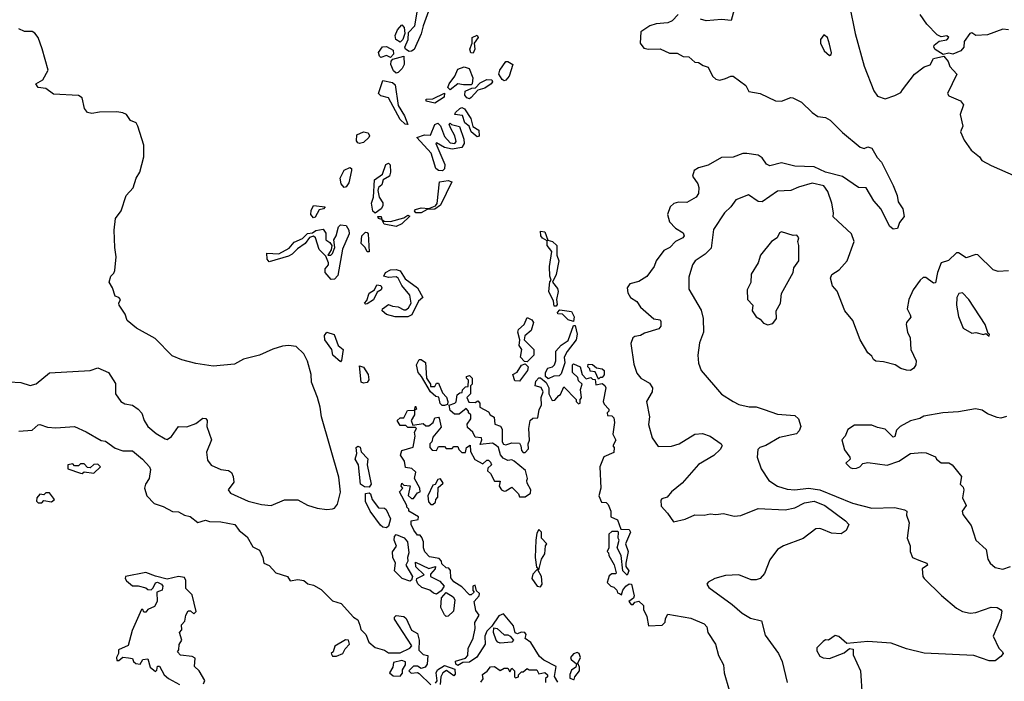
# Model space of a CAD drawing. Extents: x 1995161 to 2088924, y 769148 to 906007.
# Tile 6 of 256: x 2008630 to 2013743, y 773381 to 776818. Entities that reach past the tile are written whole.
import ezdxf

# ---------------------------------------------------------------- set-up
doc = ezdxf.new("R2010")
doc.units = 0

msp = doc.modelspace()

# ---------------------------------------------------------------- linework, layer by layer
at = {"layer": '0CON20XD'}
for points in [[(2010651.7, 776651.7), (2010634.1, 776664.1), (2010630, 776675), (2010646.7, 776715), (2010648.3, 776751.7), (2010682.5, 776785), (2010708.3, 776941.7)], [(2010760, 776880), (2010724.3, 776785), (2010715, 776743.3), (2010677.7, 776662.3), (2010665, 776653.3), (2010651.7, 776651.7)], [(2012345, 776888.6), (2012325, 776813.5), (2012275, 776818.7), (2012195, 776810.7), (2012165, 776820)], [(2012939.1, 776890.9), (2012968.6, 776745), (2013015.3, 776575.3), (2013065, 776448.2), (2013085, 776421.1), (2013125, 776406.9), (2013175, 776423.3), (2013205, 776440), (2013215, 776453.3), (2013276.2, 776535), (2013327.5, 776572.5), (2013357.7, 776582.3), (2013375, 776616.7), (2013428.3, 776628.3), (2013450.7, 776600.7), (2013460, 776575), (2013496, 776535), (2013447.1, 776435), (2013455, 776422.2), (2013515, 776395.8), (2013530.8, 776375), (2013514.3, 776325.7), (2013527.1, 776265), (2013516.2, 776235), (2013535, 776191.2), (2013570.7, 776140.7), (2013614, 776105), (2013626.8, 776086.8), (2013675, 776059.4), (2013805, 776003.3)], [(2012048.8, 776845), (2012018.9, 776811.1), (2011995, 776801.4), (2011935, 776795.5), (2011902.5, 776785), (2011855.9, 776754.1), (2011852, 776695), (2011870.3, 776670.3), (2011895, 776664.4), (2011955, 776665.8), (2012005, 776644), (2012044.3, 776644.3), (2012075, 776626.7), (2012103.9, 776623.9), (2012135, 776597.5), (2012155, 776596), (2012178.8, 776578.8), (2012205, 776571.2), (2012228, 776525), (2012245, 776508.8), (2012265, 776504.2), (2012295, 776511.4)], [(2013765, 776764.6), (2013735, 776768.8), (2013655, 776738.5), (2013595.4, 776735.4), (2013575, 776748.7), (2013564.4, 776745.6), (2013533.8, 776705), (2013533.3, 776675), (2013516.7, 776655), (2013475, 776638.8), (2013455, 776643.8), (2013425, 776637.5), (2013383, 776663), (2013376.2, 776675), (2013378.8, 776685), (2013405, 776706.7), (2013445, 776712.5), (2013454, 776725), (2013445, 776734), (2013415, 776728), (2013395, 776738), (2013340, 776795), (2013306, 776845)], [(2010605, 776700), (2010583.9, 776713.9), (2010580, 776735), (2010592.5, 776765), (2010615, 776790), (2010627, 776777), (2010630, 776745), (2010620, 776715), (2010605, 776700)], [(2008575, 774936.9), (2008635, 774932.9), (2008685, 774917.1), (2008715, 774926.4), (2008785, 774983.3), (2008995, 774995.5), (2009035, 775009.5), (2009091.2, 774985), (2009127.7, 774927.7), (2009127.5, 774875), (2009155.6, 774835), (2009175, 774822.5), (2009215, 774815.7), (2009245.8, 774795), (2009263.4, 774773.4), (2009275.7, 774735), (2009295.6, 774705), (2009338.6, 774668.6), (2009385, 774640), (2009395, 774636.7), (2009417.6, 774652.4), (2009455, 774704.2), (2009497.3, 774702.7), (2009545, 774720.8), (2009581.7, 774748.3), (2009596.2, 774746.2), (2009604.2, 774735), (2009601.9, 774705), (2009626.2, 774635), (2009599.1, 774570.9), (2009605, 774530), (2009624.5, 774504.5), (2009675, 774481.5), (2009715, 774475.6), (2009729.2, 774465), (2009739.2, 774445), (2009742, 774415), (2009712.5, 774375), (2009725, 774358), (2009816, 774316), (2009885, 774299.7), (2009935, 774293.5), (2010005, 774324.2), (2010074.3, 774324.3), (2010125, 774295.8), (2010175, 774280.6), (2010225, 774273.3), (2010255, 774276.7), (2010265, 774280), (2010279.5, 774300.5), (2010295.6, 774364.4), (2010287.9, 774442.1), (2010196.8, 774755), (2010190.7, 774805), (2010175.6, 774855), (2010146, 774935), (2010143.4, 774975), (2010125, 775044.3), (2010105, 775082.2), (2010065, 775119.4), (2010025, 775125.5), (2009995, 775121.1), (2009943.8, 775106.2), (2009875, 775075.9), (2009791.2, 775055), (2009745, 775028.6), (2009635, 775018.5), (2009545, 775031.5), (2009471.2, 775051.2), (2009422, 775072), (2009332.5, 775162.5), (2009236, 775215), (2009188.1, 775255), (2009178.3, 775288.3), (2009146.9, 775335), (2009144, 775345), (2009152.5, 775365), (2009145, 775374), (2009125, 775380.8), (2009112.2, 775425), (2009094.4, 775455), (2009102.5, 775485), (2009118.9, 775501.1), (2009123.3, 775515), (2009130.4, 775585), (2009124, 775634), (2009120.7, 775725), (2009128.2, 775785), (2009157.5, 775825), (2009182.2, 775905), (2009218.7, 775945), (2009235, 775994.2), (2009253.2, 776025), (2009274.6, 776105), (2009274.7, 776165), (2009243.9, 776263.9), (2009235, 776282), (2009205, 776294.2), (2009184.5, 776324.5), (2009165, 776333.1), (2009135, 776338.6), (2009045, 776337.1), (2009005, 776330), (2008982.5, 776335), (2008966.1, 776356.1), (2008955, 776412.5), (2008935, 776423.3), (2008805, 776431.4), (2008765, 776459.5), (2008725, 776465.6), (2008712.9, 776485), (2008750, 776505), (2008777.3, 776555), (2008746, 776666), (2008725.6, 776725), (2008708.1, 776748.1), (2008695, 776755.9), (2008655, 776756.2), (2008625, 776770.5)], [(2010985, 776643.3), (2010973.3, 776645), (2010966.7, 776665), (2010980, 776695), (2010980, 776725), (2011005, 776737.5), (2011010, 776725), (2010990, 776695), (2010993.3, 776665), (2010985, 776643.3)], [(2012835, 776632), (2012843.9, 776636.1), (2012845.3, 776644.7), (2012835, 776690), (2012825, 776724.2), (2012805, 776738.8), (2012788, 776715), (2012788, 776695), (2012808, 776655), (2012835, 776632)], [(2010555, 776621.2), (2010535, 776631.4), (2010505, 776621.9), (2010497.6, 776627.6), (2010492.6, 776647.4), (2010514, 776676), (2010535, 776677.5), (2010570, 776660), (2010571.4, 776638.6), (2010555, 776621.2)], [(2010585, 776539.4), (2010571.5, 776551.5), (2010557.1, 776585), (2010558.7, 776601.3), (2010567.3, 776612.7), (2010625, 776627.5), (2010627.1, 776585), (2010616.6, 776563.4), (2010595, 776543.1), (2010585, 776539.4)], [(2010865, 776453.8), (2010852.5, 776465), (2010860, 776485), (2010890, 776525), (2010905, 776561.2), (2010937.7, 776572.3), (2010964.2, 776564.2), (2010982.5, 776515), (2010980, 776485), (2010975, 776480), (2010935, 776478.8), (2010905, 776483.8), (2010865, 776453.8)], [(2011145, 776500), (2011135, 776506.7), (2011118.8, 776535), (2011124, 776555), (2011155, 776600), (2011165, 776600), (2011190, 776585), (2011171.2, 776525), (2011155, 776503.3), (2011145, 776500)], [(2012295, 776511.4), (2012322.5, 776525), (2012335, 776524), (2012401.1, 776475), (2012416.2, 776445), (2012475, 776433.4), (2012555, 776396.4), (2012585, 776393.8), (2012633.6, 776413.6), (2012645, 776412), (2012689.2, 776389.2), (2012744.4, 776335), (2012774, 776315), (2012815, 776310), (2012839.2, 776295), (2012902.3, 776232.3), (2012995, 776156), (2013015, 776148.8), (2013035, 776157.5), (2013055, 776150), (2013082.6, 776102.6), (2013105, 776076.9), (2013165, 775955.7), (2013186.9, 775905), (2013192.3, 775872.3), (2013216, 775835), (2013222.5, 775795), (2013198.8, 775765), (2013187.7, 775732.3), (2013165, 775730), (2013147.5, 775745), (2013103.1, 775833.1), (2013065, 775877.1), (2013025, 775943.8), (2012985, 775946), (2012902.5, 776002.5), (2012815, 776026.2), (2012755, 776052.9), (2012655, 776057.5), (2012585, 776073.4), (2012525, 776058.5), (2012507.8, 776067.8), (2012485, 776100.6), (2012465, 776114.5), (2012405, 776122.8), (2012385, 776122.2), (2012335, 776103.8), (2012275, 776102.2), (2012205, 776061.8), (2012155, 776048.6), (2012132, 776035), (2012124.4, 776004.4), (2012152, 775965), (2012156.8, 775946.8), (2012154.4, 775915), (2012142.9, 775895), (2012095, 775867.5), (2012050.7, 775869.3), (2012026.3, 775863.7), (2012008.2, 775845), (2011994.7, 775805), (2012005, 775767.1), (2012035, 775734.6), (2012075, 775710), (2012080.4, 775695), (2012072.9, 775685), (2012035.5, 775665), (2012005.6, 775635), (2011975, 775619.6), (2011935.7, 775565), (2011924.5, 775535), (2011885.9, 775484.1), (2011845, 775458.4), (2011797.5, 775445), (2011783.9, 775425), (2011788.2, 775398.2), (2011802.5, 775375), (2011835, 775354.2), (2011854.4, 775325), (2011923.4, 775263.4), (2011955, 775258.6), (2011959.7, 775249.7), (2011958.5, 775225), (2011948.8, 775211.2), (2011875, 775190), (2011852.8, 775177.2), (2011825, 775172.9), (2011813.8, 775165), (2011803.2, 775135), (2011818.8, 775028.8), (2011835, 774980.8), (2011855.6, 774955), (2011899.6, 774929.6), (2011916.4, 774905), (2011914.5, 774885), (2011884.4, 774835), (2011900, 774755), (2011895.5, 774715), (2011914.4, 774645), (2011945, 774600.6), (2012015, 774602.3), (2012055, 774613.8), (2012136, 774664), (2012175, 774668.5), (2012216.2, 774655), (2012272.5, 774615), (2012277.1, 774605), (2012268.1, 774585), (2012235, 774554.6), (2012155, 774507.1), (2012070.5, 774409.5), (2012014.2, 774365), (2011991.7, 774338.3), (2011965, 774329.4), (2011958.5, 774321.5), (2011960.2, 774290.2), (2011994, 774255), (2012025, 774209.4), (2012085, 774224), (2012135, 774246.7), (2012185, 774243.6), (2012215, 774251.8), (2012245, 774247.1), (2012285, 774253.6), (2012340.3, 774239.7), (2012375, 774242.9), (2012465, 774278.6), (2012605, 774271.1), (2012655, 774281.8), (2012705, 774308.1), (2012755, 774317.2), (2012811.2, 774295), (2012918.8, 774215), (2012936.2, 774195), (2012922.5, 774165), (2012895, 774147.5), (2012845, 774150.5), (2012795, 774170.6), (2012785, 774175.6), (2012765, 774173.1), (2012697.8, 774122.2), (2012596, 774085), (2012565, 774065.5), (2012525, 774012), (2012498.3, 773941.7), (2012475, 773914.4), (2012455, 773907.8), (2012428.7, 773908.7), (2012365, 773934.4), (2012295, 773930.4), (2012240, 773915), (2012204.4, 773895.6), (2012198, 773885), (2012208.3, 773868.3), (2012330, 773780), (2012381.1, 773735), (2012425, 773709.6), (2012481.9, 773695), (2012501.7, 773621.7), (2012570, 773525), (2012589.1, 773485), (2012615.5, 773374.5)], [(2010645, 776273.8), (2010631.2, 776275), (2010605, 776298.6), (2010545, 776412.2), (2010505, 776422.2), (2010492.9, 776435), (2010515, 776502.5), (2010565, 776491.2), (2010579.3, 776479.3), (2010595, 776372.5), (2010627.7, 776317.7), (2010645, 776273.8)], [(2010965, 776406.7), (2010952.3, 776412.3), (2010941.2, 776425), (2010944, 776446), (2010978.3, 776461.7), (2010997, 776463), (2011020.5, 776489.5), (2011055, 776506.2), (2011082.5, 776505), (2011085.7, 776495), (2011078.8, 776485), (2011045, 776462.5), (2011009.3, 776450.7), (2010975, 776413.3), (2010965, 776406.7)], [(2010785, 776383.3), (2010740, 776395), (2010740, 776405), (2010775, 776406), (2010836.7, 776436.7), (2010833.3, 776415), (2010785, 776383.3)], [(2011005, 776208.8), (2010973.8, 776235), (2010963.8, 776263.8), (2010941.2, 776281.2), (2010929.3, 776319.3), (2010890, 776325), (2010892.5, 776335), (2010915, 776356.2), (2010925, 776361.2), (2010940, 776355), (2010972.5, 776305), (2010983, 776263), (2011013.6, 776243.6), (2011015, 776212.5), (2011005, 776208.8)], [(2010825, 776033.3), (2010804.6, 776034.6), (2010790, 776045), (2010766.2, 776125), (2010692.5, 776205), (2010731.2, 776218.8), (2010763, 776217), (2010785, 776273.3), (2010800.7, 776280.7), (2010815.7, 776265.7), (2010835, 776210), (2010865, 776177.5), (2010890, 776175), (2010896.7, 776185), (2010890, 776215), (2010866.7, 776255), (2010860, 776275), (2010865, 776280), (2010872.5, 776272.5), (2010913.3, 776263.3), (2010936.5, 776196.5), (2010937.8, 776175), (2010925, 776154.2), (2010875, 776144.4), (2010835, 776153.8), (2010795, 776177.5), (2010790, 776175), (2010836.9, 776065), (2010836.5, 776043.5), (2010825, 776033.3)], [(2010395, 776174), (2010385, 776177.5), (2010378.6, 776188.6), (2010380.8, 776219.2), (2010414.7, 776235.3), (2010439.4, 776229.4), (2010446.9, 776215), (2010443.3, 776205), (2010415, 776179.5), (2010395, 776174)], [(2010475, 775812.5), (2010463.5, 775823.5), (2010456, 775864), (2010466.7, 775895), (2010472, 775985), (2010514.1, 776015.9), (2010531.2, 776065), (2010545, 776072.5), (2010553, 776063), (2010556.2, 776025), (2010550, 776005), (2010517.5, 775985), (2010510.7, 775959.3), (2010493.8, 775946.2), (2010490.5, 775929.5), (2010496.2, 775895), (2010515.8, 775865.8), (2010515, 775850), (2010507.5, 775835), (2010475, 775812.5)], [(2010315, 775946.2), (2010299.5, 775965), (2010293.6, 775995), (2010315, 776036), (2010345, 776050), (2010352.5, 776045), (2010353.3, 776035), (2010339.2, 775970.8), (2010325, 775948.8), (2010315, 775946.2)], [(2010715, 775814.4), (2010687.5, 775815), (2010680, 775825), (2010685, 775832.5), (2010715, 775840), (2010755, 775837.5), (2010789.3, 775850.7), (2010798, 775862), (2010810, 775975), (2010855, 775982.5), (2010873.3, 775975), (2010815.4, 775854.6), (2010785, 775833.8), (2010745, 775832.5), (2010715, 775814.4)], [(2013765, 775512.7), (2013710.5, 775510.5), (2013685, 775517.5), (2013605, 775595.4), (2013595, 775598.7), (2013545, 775580), (2013505, 775605.8), (2013495, 775606.2), (2013453.2, 775566.8), (2013415.4, 775554.6), (2013395.4, 775504.6), (2013385, 775451.2), (2013375, 775448.9), (2013335, 775478.5), (2013321.8, 775478.2), (2013306.7, 775465), (2013270, 775415), (2013247.1, 775365), (2013238.6, 775315), (2013254.6, 775284.6), (2013257.8, 775272.2), (2013234.4, 775245), (2013233.3, 775235), (2013239.5, 775195), (2013253.3, 775165), (2013257.5, 775105), (2013286, 775045), (2013283.3, 775025), (2013272.3, 775007.7), (2013255, 774996.2), (2013235, 774998), (2013205, 775006), (2013175.5, 775025.5), (2013115, 775040.6), (2013075, 775043.8), (2013063.2, 775053.2), (2013055, 775070), (2013035, 775086.7), (2012994.6, 775154.6), (2012955.7, 775255), (2012914, 775305), (2012875, 775406.7), (2012850, 775435), (2012840.4, 775475), (2012846.5, 775493.5), (2012885, 775518.1), (2012926.7, 775565), (2012963.1, 775665), (2012950, 775705), (2012853.8, 775793.8), (2012856.5, 775815), (2012847.7, 775865), (2012826.2, 775925), (2012805, 775954.5), (2012745, 775968.3), (2012675, 775948.5), (2012635, 775930.4), (2012565, 775926.1), (2012485, 775871.5), (2012465, 775873.1), (2012415, 775908.1), (2012348.3, 775881.7), (2012322.5, 775845), (2012290, 775815), (2012232.6, 775727.4), (2012219.8, 775630.2), (2012190, 775600), (2012137.1, 775565), (2012122.9, 775545), (2012105, 775480), (2012105, 775417.5), (2012168.8, 775308.8), (2012179.5, 775265), (2012181.4, 775195), (2012160.8, 775139.2), (2012151.2, 775075), (2012154.4, 775034.4), (2012169.2, 774995), (2012275, 774872.5), (2012335, 774834.4), (2012365, 774818.1), (2012417.2, 774807.2), (2012455, 774806.9), (2012495, 774793.4), (2012565, 774769.1), (2012655, 774761.4), (2012673.7, 774743.7), (2012685.7, 774705), (2012678.3, 774681.7), (2012664, 774666), (2012575, 774647.3), (2012505, 774605.6), (2012473.9, 774596.1), (2012462.9, 774585), (2012459.4, 774545), (2012480.6, 774485), (2012520, 774425), (2012565, 774394.5), (2012615, 774380), (2012655.9, 774375.9), (2012726.1, 774383.9), (2012785, 774376.5), (2012955, 774306.9), (2013055, 774281.1), (2013174.5, 774284.5), (2013225, 774272.5), (2013236.2, 774265), (2013235.8, 774245), (2013248.9, 774205), (2013237.8, 774125), (2013254.3, 774085), (2013254, 774055), (2013266.7, 774025), (2013298.8, 774011.2)], [(2010155, 775789.2), (2010141.3, 775805), (2010143.4, 775826.6), (2010155, 775852.5), (2010216, 775846), (2010207.5, 775835), (2010185, 775830), (2010165, 775792), (2010155, 775789.2)], [(2010585, 775744), (2010523.3, 775755), (2010510, 775780), (2010493.3, 775785), (2010490, 775795), (2010506.1, 775796.1), (2010510, 775780), (2010521.7, 775771.7), (2010555, 775770), (2010625, 775788.8), (2010645, 775802.5), (2010655, 775797.5), (2010615, 775756.7), (2010585, 775744)], [(2010247.7, 775467.7), (2010215.8, 775505), (2010217, 775523), (2010234.2, 775545), (2010234.2, 775555), (2010220, 775590), (2010184.6, 775624.6), (2010166.2, 775685), (2010155, 775692.5), (2010134, 775686), (2010112, 775655), (2010071.9, 775628.1), (2010045, 775599.5), (2010025, 775589.6), (2009925, 775560), (2009914.4, 775574.4), (2009912.5, 775605), (2009975, 775601.4), (2010029.8, 775630.2), (2010055, 775662.5), (2010098.5, 775681.5), (2010125, 775707.1), (2010150, 775710), (2010167.7, 775722.3), (2010205, 775730), (2010219.1, 775709.1), (2010220, 775675), (2010240.5, 775660.5), (2010250, 775645), (2010248, 775622), (2010230, 775595), (2010245, 775594), (2010255, 775602.5), (2010266.7, 775635), (2010261.2, 775675), (2010273.3, 775695), (2010285, 775742.5), (2010295, 775751.2), (2010325, 775748.8), (2010338.8, 775725), (2010341.2, 775705), (2010306, 775625), (2010281.2, 775488.8), (2010265, 775469.2), (2010247.7, 775467.7)], [(2010445, 775611.2), (2010435, 775612), (2010424.4, 775634.4), (2010403.8, 775655), (2010406.2, 775695), (2010425, 775713.3), (2010435, 775712.5), (2010438.8, 775705), (2010445, 775611.2)], [(2011415, 775330), (2011405, 775330), (2011402.5, 775355), (2011378, 775405), (2011383.6, 775456.4), (2011390, 775465), (2011383.3, 775485), (2011381.2, 775535), (2011393, 775613), (2011368.8, 775645), (2011368.3, 775668.3), (2011345, 775682.5), (2011336.7, 775695), (2011335, 775720), (2011357.5, 775715), (2011371.7, 775671.7), (2011396.1, 775666.1), (2011420, 775645), (2011420, 775595), (2011430, 775565), (2011416.4, 775493.6), (2011397.5, 775455), (2011422, 775422), (2011426.1, 775406.1), (2011417.5, 775365), (2011421.7, 775338.3), (2011415, 775330)], [(2012515, 775232.5), (2012540.7, 775239.3), (2012560, 775265), (2012558, 775305), (2012580, 775345), (2012586.2, 775395), (2012645.6, 775505), (2012650.7, 775529.3), (2012675.8, 775565), (2012676.1, 775643.9), (2012670, 775665), (2012675.8, 775685), (2012665, 775698), (2012647, 775697), (2012585.7, 775715.7), (2012575, 775711.2), (2012564.2, 775685), (2012534.2, 775665), (2012477.5, 775595), (2012465.5, 775554.5), (2012429.2, 775495), (2012427.1, 775452.9), (2012407.5, 775415), (2012410, 775365), (2012436.7, 775335), (2012433.8, 775305), (2012453.6, 775273.6), (2012475, 775262.5), (2012491.7, 775241.7), (2012515, 775232.5)], [(2010645, 775273.8), (2010580, 775275), (2010535, 775286.7), (2010512.5, 775305), (2010513.6, 775316.4), (2010545, 775337.5), (2010565, 775328.8), (2010595, 775326.7), (2010625, 775310), (2010635, 775311.2), (2010648.8, 775321.2), (2010663.3, 775345), (2010655.9, 775385.9), (2010615, 775437.5), (2010595.8, 775475.8), (2010585, 775482), (2010545, 775478.8), (2010520, 775485), (2010530, 775505), (2010555, 775518), (2010585, 775520), (2010605, 775513.8), (2010632, 775472), (2010695.6, 775425.6), (2010723.3, 775375), (2010701.2, 775355), (2010666.7, 775285), (2010645, 775273.8)], [(2010425, 775340), (2010420, 775345), (2010431.7, 775358.3), (2010445, 775397.5), (2010472.5, 775415), (2010485, 775440), (2010505, 775437.5), (2010510, 775425), (2010506.7, 775415), (2010487, 775403), (2010467, 775363), (2010435, 775342.5), (2010425, 775340)], [(2013665, 775173.3), (2013666, 775185), (2013658.3, 775188.3), (2013643.1, 775235), (2013559.4, 775365), (2013525, 775399.1), (2013506.5, 775395), (2013495.7, 775374.3), (2013494.3, 775334.3), (2013505.3, 775275.3), (2013529.6, 775215), (2013575, 775189.2), (2013595, 775192.9), (2013635, 775183.3), (2013647.5, 775187.5), (2013665, 775173.3)], [(2011505, 775250), (2011478.8, 775258.8), (2011448.3, 775288.3), (2011425, 775290), (2011423, 775297), (2011435, 775310), (2011495, 775302.5), (2011510, 775275), (2011505, 775250)], [(2011265, 775040), (2011251.7, 775041.7), (2011230, 775065), (2011237.5, 775105), (2011223.8, 775125), (2011227.5, 775155), (2011217.5, 775195), (2011220.7, 775209.3), (2011250, 775235), (2011265, 775270), (2011289.3, 775259.3), (2011297.5, 775245), (2011286, 775204), (2011252.5, 775175), (2011250, 775155), (2011300, 775105), (2011300, 775075), (2011265, 775040)], [(2010295, 775040), (2010256.2, 775075), (2010250, 775105), (2010214.4, 775155), (2010212.6, 775177.4), (2010225, 775193.8), (2010262.1, 775182.1), (2010283.3, 775125), (2010308.8, 775105), (2010301.7, 775048.3), (2010295, 775040)], [(2011375, 774952.5), (2011360, 774965), (2011360, 774985), (2011372.5, 775007.5), (2011396.1, 775013.9), (2011406.7, 775025), (2011413.3, 775045), (2011413.8, 775096.2), (2011442.3, 775127.7), (2011478.8, 775151.2), (2011505, 775230), (2011515, 775230), (2011524, 775185), (2011520, 775155), (2011473.3, 775095), (2011457.5, 775065), (2011460, 775035), (2011442.5, 774977.5), (2011431.7, 774968.3), (2011403.6, 774966.4), (2011375, 774952.5)], [(2010835, 774814.2), (2010824.4, 774814.4), (2010814.2, 774824.2), (2010806.2, 774856.2), (2010790.8, 774860.8), (2010763.3, 774885), (2010716.7, 774965), (2010698.8, 774985), (2010690, 775025), (2010705, 775052.5), (2010715, 775052.5), (2010737.5, 775037.5), (2010742.5, 774955), (2010762.5, 774925), (2010762.5, 774912.5), (2010785, 774912.5), (2010795, 774930), (2010805, 774930), (2010825, 774880), (2010846.7, 774856.7), (2010853.8, 774835), (2010851.7, 774818.3), (2010835, 774814.2)], [(2010415, 774930), (2010403.3, 774935), (2010395, 775020), (2010415, 775012.5), (2010440, 774975), (2010443, 774947), (2010435, 774933.3), (2010415, 774930)], [(2011225, 774940), (2011201.7, 774941.7), (2011190, 774975), (2011213, 774987), (2011235, 775022.5), (2011255, 775030), (2011270, 775015), (2011267.5, 774995), (2011225, 774940)], [(2011430, 774865), (2011438.3, 774871.7), (2011455, 774910), (2011520, 774845), (2011520, 774835), (2011531.7, 774821.7), (2011540, 774825), (2011540, 774845), (2011546.7, 774853.3), (2011542.5, 774897.5), (2011550, 774925), (2011531.7, 774941.7), (2011528.3, 774958.3), (2011500, 774985), (2011500, 775025), (2011505, 775030), (2011540, 775015), (2011550, 774975), (2011571.7, 774951.7), (2011595, 774960), (2011605, 774950), (2011618.3, 774948.3), (2011621.7, 774921.7), (2011655, 774927.5), (2011668, 774918), (2011673.3, 774905), (2011660, 774835), (2011665, 774820), (2011690, 774795), (2011690, 774785), (2011680, 774775), (2011681.7, 774761.7), (2011705, 774760), (2011715, 774750), (2011719.2, 774725), (2011710, 774665), (2011726, 774634), (2011710, 774605), (2011717.5, 774595), (2011715, 774570), (2011663.6, 774546.4), (2011642.5, 774495), (2011647.5, 774385), (2011637.5, 774345), (2011651.7, 774311.7), (2011675, 774310), (2011685, 774300), (2011700, 774265), (2011700, 774235), (2011735, 774220), (2011751.7, 774171.7), (2011795, 774170), (2011802.5, 774155), (2011776.2, 774095), (2011788.8, 774055), (2011777.5, 773995), (2011778.3, 773978.3), (2011792.5, 773955), (2011785, 773933.3), (2011762.5, 773955), (2011753.3, 774035), (2011733.3, 774075), (2011742.5, 774115), (2011737.5, 774125), (2011740, 774155), (2011735, 774160), (2011705, 774160), (2011690, 774145), (2011690, 774075), (2011680, 774055), (2011688.3, 774048.3), (2011690, 774035), (2011717, 773987), (2011727.5, 773945), (2011725, 773940), (2011705, 773940), (2011691.7, 773928.3), (2011680, 773895), (2011700, 773875), (2011715, 773870), (2011730, 773855), (2011735, 773840), (2011745, 773837.5), (2011755, 773830), (2011762.5, 773855), (2011777.5, 773875), (2011795, 773886.7), (2011807.5, 773885), (2011821.2, 773825), (2011816.7, 773813.3), (2011792.5, 773795), (2011805, 773780), (2011815, 773780), (2011825, 773792.5), (2011845, 773797.5), (2011870, 773775), (2011870, 773755), (2011887, 773717), (2011895, 773670), (2011967, 773673), (2011981.7, 773688.3), (2011983, 773707), (2011995, 773730), (2012115, 773710), (2012185, 773680), (2012197.3, 773665), (2012202.5, 773635), (2012242.5, 773575), (2012258.8, 773515), (2012285, 773467.5), (2012288, 773425), (2012314, 773335)], [(2011635, 774950), (2011618.3, 774988.3), (2011591.7, 774991.7), (2011590, 775005), (2011580, 775015), (2011581.7, 775028.3), (2011605, 775027.5), (2011625, 775010), (2011655, 775004), (2011665.5, 774995.5), (2011665, 774972.5), (2011655, 774960), (2011645, 774960), (2011635, 774950)], [(2011425, 773377.5), (2011407, 773407), (2011415, 773457.5), (2011351.2, 773491.2), (2011329.3, 773509.3), (2011285, 773582.5), (2011253.9, 773603.9), (2011260, 773625), (2011252.5, 773635), (2011233.9, 773636.1), (2011215, 773627.5), (2011203.6, 773633.6), (2011195, 773670), (2011141.7, 773731.7), (2011118.3, 773721.7), (2011082.5, 773667.5), (2011055, 773642.5), (2011045.5, 773615), (2011046.2, 773573.8), (2011003.7, 773506.3), (2010965, 773480), (2010930.7, 773479.3), (2010905, 773462.5), (2010895, 773470), (2010893.3, 773486.7), (2010945, 773502), (2010957.1, 773515), (2010958.3, 773551.7), (2010985.5, 773605), (2010994.4, 773655), (2010993, 773687), (2011016.2, 773725), (2010998.3, 773748.3), (2010990, 773795), (2011016.7, 773825), (2011017, 773837), (2011001.7, 773851.7), (2010995, 773880), (2010982.5, 773875), (2010982.5, 773852.5), (2010990, 773845), (2010975, 773830), (2010965, 773830), (2010925, 773872.5), (2010885, 773897.5), (2010868.3, 773918.3), (2010867.5, 773957.5), (2010858.3, 773968.3), (2010845, 773970), (2010821.7, 773991.7), (2010820, 774005), (2010808.3, 774018.3), (2010758.3, 774028.3), (2010733.9, 774053.9), (2010726.7, 774075), (2010727.5, 774105), (2010718.3, 774128.3), (2010710, 774140), (2010695, 774140), (2010677, 774167), (2010663.3, 774195), (2010662.5, 774215), (2010698.3, 774221.7), (2010700, 774235), (2010650, 774265), (2010650, 774275), (2010640, 774285), (2010640, 774295), (2010602.5, 774365), (2010620, 774385), (2010610, 774395), (2010615, 774410), (2010625, 774400), (2010657, 774397), (2010647, 774347), (2010665, 774330), (2010675, 774330), (2010695, 774360), (2010710, 774365), (2010707.5, 774385), (2010680, 774435), (2010687, 774467), (2010667, 774487), (2010632.5, 774492.5), (2010627.5, 774525), (2010607.5, 774555), (2010615, 774580), (2010673.3, 774596.7), (2010683.8, 774655), (2010680, 774675), (2010690, 774695), (2010685, 774700), (2010645, 774700), (2010635, 774710), (2010605, 774710), (2010590, 774735), (2010605, 774750), (2010625, 774750), (2010643, 774787), (2010680, 774790), (2010685, 774810), (2010690, 774795), (2010680, 774790), (2010680, 774765), (2010662.5, 774735), (2010671.7, 774711.7), (2010725, 774720), (2010738.3, 774708.3), (2010755, 774707.5), (2010777.5, 774725), (2010785, 774750), (2010805, 774752.5), (2010808, 774748), (2010818.3, 774701.7), (2010775, 774650), (2010770, 774625), (2010760, 774615), (2010760, 774595), (2010771.7, 774581.7), (2010795, 774580), (2010805, 774600), (2010835, 774600), (2010845, 774590), (2010875, 774590), (2010885, 774600), (2010905, 774600), (2010910, 774585), (2010925, 774570), (2010945, 774570), (2010950, 774595), (2010968.3, 774608.3), (2010970, 774575), (2010993.6, 774533.6), (2011035, 774510), (2011055, 774530), (2011065, 774530), (2011075, 774520), (2011080, 774505), (2011061.7, 774488.3), (2011060, 774475), (2011075, 774460), (2011095, 774420), (2011125, 774420), (2011120, 774395), (2011132.5, 774375), (2011145, 774368.8), (2011155, 774371.2), (2011185, 774390), (2011220, 774355), (2011225, 774340), (2011255, 774340), (2011281.7, 774358.3), (2011283.3, 774375), (2011265, 774410), (2011263.3, 774425), (2011267.5, 774435), (2011256.4, 774476.4), (2011197.5, 774525), (2011185, 774531.2), (2011165, 774527.5), (2011140.7, 774540.7), (2011127.5, 774557.5), (2011115.8, 774595.8), (2011105, 774606.7), (2011085, 774617.5), (2011021.7, 774611.7), (2011030, 774635), (2011027.5, 774645), (2010995, 774650), (2010983.3, 774675), (2010955, 774700), (2010953, 774717), (2010972.5, 774745), (2010972.5, 774765), (2010960, 774775), (2010960, 774785), (2010948.3, 774798.3), (2010911.7, 774768.3), (2010888.3, 774768.3), (2010865, 774787.5), (2010860, 774815), (2010890, 774825), (2010897, 774833), (2010901.7, 774868.3), (2010915, 774880), (2010928.3, 774881.7), (2010930, 774895), (2010945, 774910), (2010958.3, 774911.7), (2010960, 774945), (2010950, 774955), (2010950, 774965), (2010965, 774970), (2010980, 774955), (2010980, 774925), (2010970, 774915), (2010970, 774875), (2010952.5, 774855), (2010961.7, 774831.7), (2010995, 774830), (2011008.3, 774838.3), (2011020, 774825), (2011020, 774805), (2011065, 774780), (2011073.3, 774765), (2011093, 774753), (2011097.1, 774717.1), (2011126.2, 774706.2), (2011135, 774690), (2011135.8, 774625.8), (2011143, 774613), (2011155, 774610), (2011185, 774620), (2011225, 774617.5), (2011232.5, 774605), (2011235, 774580), (2011245, 774570), (2011255, 774570), (2011271.7, 774588.3), (2011270, 774615), (2011276.7, 774633.3), (2011273.3, 774695), (2011280, 774735), (2011295, 774747.5), (2011320, 774750), (2011327.5, 774792.5), (2011340, 774815), (2011337.5, 774855), (2011348.8, 774885), (2011337, 774907), (2011307.5, 774915), (2011309.3, 774940.7), (2011325, 774956.7), (2011335, 774957.5), (2011363, 774933), (2011377.5, 774905), (2011377.5, 774875), (2011395, 774840), (2011408.3, 774841.7), (2011430, 774865)], [(2013755, 774756.2), (2013725, 774748.6), (2013705, 774751.5), (2013655, 774770.9), (2013628.7, 774788.7), (2013593.1, 774796.9), (2013505, 774781.4), (2013423.7, 774776.3), (2013325, 774757.5), (2013304.1, 774745.9), (2013255, 774733.8), (2013202.5, 774705), (2013182.5, 774685), (2013175, 774652.5), (2013165, 774650), (2013125, 774690), (2013085, 774698.8), (2013055, 774710.8), (2012965, 774710.8), (2012930.8, 774689.2), (2012916.1, 774653.9), (2012900, 774635), (2012913.8, 774583.8), (2012941.2, 774545), (2012942.5, 774535), (2012920, 774515), (2012942.3, 774492.3), (2012955, 774486.2), (2012975, 774487.5), (2012993.3, 774495), (2013007.7, 774512.3), (2013035, 774518.1), (2013135, 774504.4), (2013195, 774524), (2013255.6, 774564.4), (2013315, 774570), (2013337.4, 774567.4), (2013385, 774547.5), (2013390, 774535), (2013415, 774515.5), (2013455.4, 774515.4), (2013472, 774505), (2013520, 774445), (2013514, 774405), (2013529.2, 774389.2), (2013532.5, 774375), (2013525.8, 774335), (2013545.6, 774295), (2013524.2, 774265), (2013527, 774247), (2013571.3, 774191.3), (2013594.4, 774115), (2013648.5, 774065), (2013657.8, 774015), (2013668.6, 773995), (2013695, 773972.2), (2013735, 773963.3), (2013775, 773978.1)], [(2008625, 774681.2), (2008695, 774686.2), (2008725, 774713.8), (2008735, 774715.8), (2008775, 774702), (2008818.3, 774698.3), (2008915, 774703.8), (2008975, 774676.2)], [(2008975, 774676.2), (2009052.3, 774632.3), (2009075, 774628.8), (2009125, 774592.5), (2009165, 774578.8), (2009215, 774578.6), (2009267.5, 774535), (2009303.8, 774495), (2009308.3, 774481.7), (2009302.5, 774435), (2009282.5, 774405), (2009277.5, 774385), (2009290, 774345), (2009327.5, 774305), (2009375, 774290), (2009422.7, 774262.7), (2009455, 774262), (2009485, 774243.3), (2009515, 774236.7), (2009555, 774206.7), (2009595, 774218.8), (2009615, 774211.2), (2009675, 774209.2), (2009747.5, 774195), (2009770, 774165), (2009811.7, 774131.7), (2009840, 774080), (2009875, 774062.5), (2009893.3, 774025), (2009897.5, 773995), (2009925, 773983.3), (2009960, 773945), (2010020, 773925), (2010035, 773903.3), (2010075, 773909.2), (2010105, 773905.6), (2010126.7, 773886.7), (2010155, 773880), (2010195, 773858), (2010255, 773800), (2010300, 773785), (2010363.6, 773713.6), (2010385, 773700), (2010397, 773673), (2010401.2, 773651.2), (2010427.5, 773625), (2010442.5, 773585), (2010475, 773556.7), (2010525, 773543.3), (2010545, 773530), (2010605, 773530), (2010656.1, 773553.9), (2010666.2, 773565), (2010576.1, 773703.9), (2010576.1, 773713.9), (2010585, 773723.3), (2010625, 773717.5), (2010637, 773707), (2010665, 773647.5), (2010695, 773630), (2010703.8, 773595), (2010702.5, 773542.5), (2010725, 773520), (2010750, 773515), (2010745, 773470), (2010736.1, 773453.9), (2010715, 773447.5), (2010695, 773460), (2010675, 773460), (2010650, 773435), (2010663.3, 773423.3), (2010695, 773427.5), (2010705, 773422.5), (2010765, 773362.5)], [(2010445, 774390), (2010421.1, 774391.1), (2010399.2, 774405), (2010390, 774505), (2010371.2, 774535), (2010381.2, 774565), (2010376.7, 774595), (2010385, 774603.3), (2010397.8, 774597.8), (2010402.5, 774572.5), (2010437.2, 774537.2), (2010433.8, 774505), (2010455.8, 774405), (2010445, 774390)], [(2008955, 774460), (2008965, 774470), (2009015, 774462.5), (2009050, 774495), (2009035, 774508.8), (2009015, 774506.7), (2008995, 774490), (2008981.7, 774491.7), (2008965, 774510), (2008945, 774510), (2008935, 774500), (2008915, 774500), (2008905, 774510), (2008880, 774505), (2008880, 774485), (2008945, 774462.5), (2008955, 774460)], [(2010775, 774300), (2010788.3, 774311.7), (2010790, 774325), (2010801.7, 774338.3), (2010803, 774387), (2010829.3, 774410.7), (2010815, 774432.5), (2010800.7, 774429.3), (2010786.7, 774403.3), (2010775, 774400), (2010750, 774345), (2010753, 774313), (2010765, 774300), (2010775, 774300)], [(2008745, 774307.5), (2008755, 774320), (2008795, 774313.3), (2008810, 774325), (2008785, 774360), (2008765, 774360), (2008755, 774350), (2008735, 774353.3), (2008718, 774335), (2008716.7, 774316.7), (2008725, 774307.5), (2008745, 774307.5)], [(2010535, 774178.1), (2010515, 774182.2), (2010502.8, 774192.8), (2010450, 774265), (2010426, 774315), (2010425, 774356.2), (2010445, 774360.8), (2010452, 774355), (2010460, 774325), (2010493.1, 774283.1), (2010525, 774280), (2010533.3, 774273.3), (2010554.6, 774224.6), (2010545, 774186.2), (2010535, 774178.1)], [(2011325, 773960), (2011340, 774015), (2011357, 774043), (2011360, 774085), (2011367.5, 774095), (2011340, 774125), (2011340, 774155), (2011325, 774170), (2011315, 774150), (2011310, 774115), (2011306.7, 774025), (2011313.8, 773973.8), (2011325, 773960)], [(2010655, 773902), (2010615.7, 773915), (2010576.4, 773955), (2010580.6, 773995), (2010568, 774025), (2010566.4, 774053.6), (2010586.2, 774083.8), (2010574, 774115), (2010576.1, 774133.9), (2010585, 774143.3), (2010626.9, 774126.9), (2010643.2, 774105), (2010651.2, 774048.8), (2010644.2, 774025), (2010646.2, 774005), (2010634.2, 773985), (2010670, 773925), (2010663.8, 773906.2), (2010655, 773902)], [(2010795, 773834.2), (2010778.9, 773838.9), (2010760, 773855), (2010717.8, 773867.8), (2010697.9, 773887.9), (2010690, 773905), (2010692.5, 773915), (2010730, 773935), (2010687.5, 773975), (2010685, 774000), (2010755, 773967.5), (2010788.3, 773978.3), (2010787.5, 773965), (2010763, 773937), (2010763.8, 773925), (2010812.1, 773902.1), (2010834, 773875), (2010819.1, 773850.9), (2010795, 773834.2)], [(2013298.8, 774011.2), (2013340, 773995), (2013343.8, 773985), (2013316.7, 773965), (2013320, 773925), (2013326.7, 773915), (2013416.8, 773826.8), (2013495, 773760.8), (2013526.1, 773743.9), (2013565, 773735.7), (2013595, 773739.4), (2013675, 773765.6), (2013705, 773763.8), (2013723.3, 773755), (2013730, 773745), (2013723.3, 773705), (2013684.4, 773615), (2013715, 773553.3), (2013733.3, 773535), (2013736.2, 773525), (2013725, 773510), (2013695, 773487.5), (2013665, 773487.8), (2013585, 773515.9), (2013327.1, 773527.1), (2013235, 773550), (2013155, 773578.6), (2013035, 773588.8), (2012925, 773577.5), (2012883.6, 773613.6), (2012865, 773620), (2012830, 773595), (2012815, 773596.7), (2012801.4, 773588.6), (2012770, 773555), (2012769.3, 773539.3), (2012785, 773511.2), (2012802.5, 773502.5), (2012835, 773500), (2012910.7, 773529.3), (2012938.3, 773551.7), (2012958.3, 773548.3), (2012958.3, 773518.3), (2012996.2, 773435), (2013004.3, 773304.3)], [(2009585, 773368.8), (2009591.2, 773385), (2009562.5, 773435), (2009538.3, 773458.3), (2009541.2, 773501.2), (2009525, 773510), (2009465, 773516.7), (2009450, 773535), (2009456.7, 773545), (2009458.3, 773571.7), (2009472.5, 773595), (2009460, 773635), (2009471.7, 773648.3), (2009470, 773675), (2009487, 773693), (2009492.5, 773725), (2009505, 773747.5), (2009517, 773747), (2009535, 773732.5), (2009546.7, 773743.3), (2009525, 773830), (2009493, 773863), (2009493.3, 773905), (2009485, 773920), (2009455, 773926.2), (2009395, 773912.5), (2009335, 773926.7), (2009285, 773946.2), (2009180, 773925), (2009177.5, 773915), (2009185, 773902.5), (2009215, 773877.5), (2009245, 773876.7), (2009285, 773866.2), (2009295, 773857.5), (2009313, 773857), (2009323.6, 773866.4), (2009335, 773892.5), (2009345, 773896.7), (2009366.4, 773886.4), (2009372.5, 773875), (2009370, 773855), (2009342.5, 773845), (2009343.8, 773795), (2009330, 773770), (2009296, 773754), (2009285, 773740), (2009275, 773740), (2009270, 773755), (2009262.5, 773755), (2009214, 773645), (2009192.5, 773567.5), (2009142.5, 773545), (2009142.5, 773525), (2009132.5, 773505), (2009135, 773490), (2009145, 773490), (2009165, 773507.5), (2009195, 773502.5), (2009215, 773500), (2009220, 773485), (2009233, 773473), (2009255, 773470), (2009270, 773495), (2009295, 773497.5), (2009307.5, 773455), (2009335, 773432.5), (2009341.7, 773438.3), (2009345, 773460), (2009355, 773460), (2009380, 773415), (2009402.5, 773395), (2009460, 773365)], [(2011335, 773872.5), (2011342.5, 773885), (2011340, 773925), (2011320, 773960), (2011315, 773960), (2011295, 773937.5), (2011290, 773915), (2011316.7, 773875), (2011335, 773872.5)], [(2010845, 773717.5), (2010835, 773726), (2010816.7, 773765), (2010820, 773815), (2010845, 773843.3), (2010880.5, 773820.5), (2010889.4, 773805), (2010882.9, 773745), (2010855, 773720), (2010845, 773717.5)], [(2011125, 773580), (2011112.5, 773585), (2011103.3, 773595), (2011090, 773635), (2011091.7, 773658.3), (2011110, 773655), (2011145, 773623.3), (2011165, 773623.3), (2011176.4, 773616.4), (2011193.3, 773595), (2011185, 773583.8), (2011125, 773580)], [(2010255, 773511.2), (2010275, 773512), (2010307.5, 773525), (2010319.3, 773550.7), (2010342.5, 773575), (2010337.5, 773595), (2010322.5, 773597.5), (2010267, 773563), (2010257.5, 773535), (2010247.5, 773525), (2010255, 773511.2)], [(2011510, 773390), (2011512.5, 773405), (2011536.2, 773435), (2011536.7, 773455), (2011527.5, 773475), (2011542, 773505), (2011536, 773526), (2011525, 773531.2), (2011505, 773524), (2011490, 773505), (2011494.3, 773494.3), (2011521.7, 773471.7), (2011517.5, 773455), (2011495, 773438.8), (2011486.2, 773416.2), (2011487, 773397), (2011505, 773390), (2011510, 773390)], [(2010605, 773407.5), (2010617, 773423), (2010618.3, 773441.7), (2010633, 773467), (2010632.5, 773482.5), (2010615, 773490), (2010571.2, 773478.8), (2010566.7, 773455), (2010550, 773425), (2010569.5, 773409.5), (2010605, 773407.5)], [(2010788.8, 773371.2), (2010797, 773383), (2010792, 773425), (2010799.5, 773440.5), (2010835, 773462.5), (2010890, 773445), (2010891.7, 773418.3), (2010885, 773410), (2010847, 773437), (2010826.7, 773425), (2010816.2, 773405), (2010812.5, 773365)], [(2011025, 773377.5), (2011036.4, 773393.6), (2011033, 773417), (2011056.7, 773433.3), (2011075, 773456.7), (2011095, 773457.5), (2011125, 773437.5), (2011145, 773450), (2011165, 773450), (2011175, 773430), (2011185, 773450), (2011200, 773435), (2011200, 773405), (2011205, 773400), (2011220, 773405), (2011220, 773415), (2011235, 773430), (2011245, 773430), (2011265, 773447.5), (2011275, 773440), (2011315, 773440), (2011325, 773420), (2011357, 773427), (2011370, 773415), (2011370, 773405), (2011360, 773395), (2011360, 773375)]]:
    msp.add_lwpolyline(points, dxfattribs=at)

doc.saveas('drawing.dxf')
